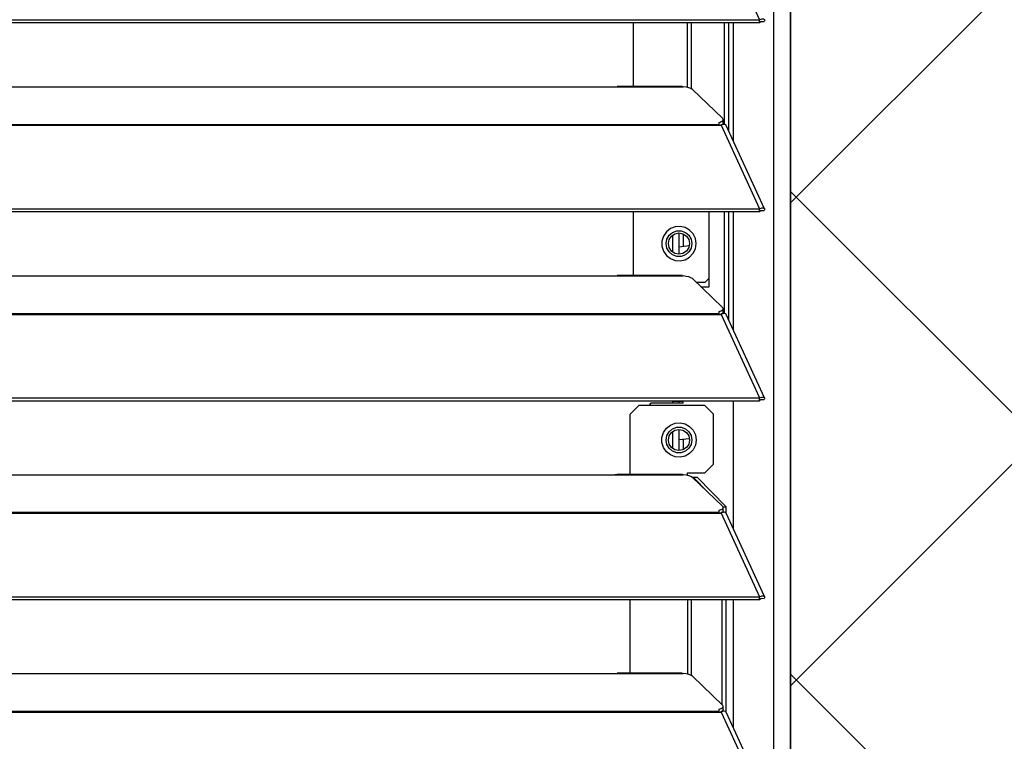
# Model space of a CAD drawing. Header units: millimetres. Extents: x 0 to 39025, y -31299 to 8400.
# Tile 120 of 256: x 16393 to 16622, y -24817 to -24649. Entities that reach past the tile are written whole.
import ezdxf

# ---------------------------------------------------------------- set-up
doc = ezdxf.new("R2010")
doc.units = ezdxf.units.MM
for name, color, linetype in [('ODMIKI funkcionalni', 253, 'Continuous'), ('ODMIKI varnostni', 252, 'Continuous'), ('SREDNJICE_IN_TOCKE', 252, 'Continuous')]:
    doc.layers.add(name, color=color, linetype=linetype)

# ---------------------------------------------------------------- blocks, each defined once
blk = doc.blocks.new('*U59')
at = {"lineweight": 25}
for points in [[(1146.1, 17.6), (1146.1, 17.6), (1146.1, 1243.27), (1146.1, 1243.27)], [(1150, 17.6), (1150, 17.6), (1150, 1242.58), (1150, 1242.58)], [(1133.89, 656.46), (1133.89, 656.46), (1142.81, 637.04), (1142.81, 637.04)], [(7.21, 637.03), (7.21, 637.03), (1142.79, 637.03), (1142.79, 637.03)], [(1142.81, 637.04), (1142.81, 637.04), (1142.79, 637.03), (1142.79, 637.03)], [(1142.79, 636.38), (1142.79, 636.38), (1142.79, 637.03), (1142.79, 637.03)], [(1142.81, 636.39), (1142.81, 636.39), (1142.81, 637.04), (1142.81, 637.04)], [(7.21, 636.38), (7.21, 636.38), (1142.79, 636.38), (1142.79, 636.38)], [(1113.49, 621.5), (1113.49, 621.5), (1113.49, 636.38), (1113.49, 636.38)], [(1126.04, 621.27), (1126.04, 621.27), (1126.04, 636.38), (1126.04, 636.38)], [(1126.99, 620.91), (1126.99, 620.91), (1126.99, 636.38), (1126.99, 636.38)], [(1134.67, 612.7), (1134.67, 612.7), (1134.67, 636.38), (1134.67, 636.38)], [(1135.61, 611.26), (1135.61, 611.26), (1135.61, 636.38), (1135.61, 636.38)], [(1136.71, 608.87), (1136.71, 608.87), (1136.71, 636.38), (1136.71, 636.38)], [(1142.81, 636.39), (1142.81, 636.39), (1142.79, 636.38), (1142.79, 636.38)], [(1143.19, 636.69), (1143.19, 636.69), (1143.13, 636.67), (1143.13, 636.67)], [(1143.13, 636.67), (1143.13, 636.67), (1143.89, 636.67), (1143.89, 636.67)], [(840, 621.43), (840, 621.43), (1108, 621.43), (1108, 621.43)], [(1108, 621.43), (1108, 621.43), (1125, 621.43), (1125, 621.43)], [(1124.76, 621.5), (1124.76, 621.5), (1109.66, 621.5), (1109.66, 621.5)], [(1127.16, 620.8), (1127.16, 620.8), (1134.16, 614.12), (1134.16, 614.12)], [(16.21, 612.71), (16.21, 612.71), (1133.33, 612.71), (1133.33, 612.71)], [(16.21, 612.49), (16.21, 612.49), (1133.33, 612.49), (1133.33, 612.49)], [(1133.33, 613.14), (1133.33, 613.14), (1133.33, 612.71), (1133.33, 612.71)], [(1133.33, 612.49), (1133.33, 612.49), (1133.89, 612.49), (1133.89, 612.49)], [(1133.81, 612.49), (1133.81, 612.49), (1133.77, 612.53), (1133.77, 612.53)], [(1133.89, 612.5), (1133.89, 612.5), (1133.89, 612.49), (1133.89, 612.49)], [(1133.89, 612.49), (1133.89, 612.49), (1133.89, 612.5), (1133.89, 612.5)], [(1133.89, 612.49), (1133.89, 612.49), (1142.81, 593.07), (1142.81, 593.07)], [(1134.39, 612.67), (1134.39, 612.67), (1134.22, 612.84), (1134.22, 612.84)], [(1134.3, 613.06), (1134.3, 613.06), (1134.3, 613.83), (1134.3, 613.83)], [(1143.96, 593.09), (1143.96, 593.09), (1135.06, 612.48), (1135.06, 612.48)], [(7.21, 593.07), (7.21, 593.07), (1142.79, 593.07), (1142.79, 593.07)], [(7.21, 592.41), (7.21, 592.41), (1142.79, 592.41), (1142.79, 592.41)], [(1113.49, 577.53), (1113.49, 577.53), (1113.49, 592.41), (1113.49, 592.41)], [(1131.04, 574.94), (1131.04, 574.94), (1131.04, 592.41), (1131.04, 592.41)], [(1134.67, 568.72), (1134.67, 568.72), (1134.67, 592.41), (1134.67, 592.41)], [(1135.61, 567.29), (1135.61, 567.29), (1135.61, 592.41), (1135.61, 592.41)], [(1136.71, 564.9), (1136.71, 564.9), (1136.71, 592.41), (1136.71, 592.41)], [(1142.81, 593.07), (1142.81, 593.07), (1142.79, 593.07), (1142.79, 593.07)], [(1142.79, 592.41), (1142.79, 592.41), (1142.79, 593.07), (1142.79, 593.07)], [(1142.81, 592.41), (1142.81, 592.41), (1142.79, 592.41), (1142.79, 592.41)], [(1142.81, 592.41), (1142.81, 592.41), (1142.81, 593.07), (1142.81, 593.07)], [(1143.19, 592.72), (1143.19, 592.72), (1143.13, 592.7), (1143.13, 592.7)], [(1143.13, 592.7), (1143.13, 592.7), (1143.89, 592.69), (1143.89, 592.69)], [(1122.5, 586.91), (1122.5, 586.91), (1122.5, 583.06), (1122.5, 583.06)], [(1124, 587.46), (1124, 587.46), (1124, 582.51), (1124, 582.51)], [(1125, 587.26), (1125, 587.26), (1125, 584.24), (1125, 584.24)], [(840, 577.45), (840, 577.45), (1108, 577.45), (1108, 577.45)], [(1108, 577.45), (1108, 577.45), (1125, 577.45), (1125, 577.45)], [(1124.76, 577.53), (1124.76, 577.53), (1109.66, 577.53), (1109.66, 577.53)], [(1127.16, 576.83), (1127.16, 576.83), (1134.16, 570.15), (1134.16, 570.15)], [(1130.04, 575.94), (1130.04, 575.94), (1128.09, 575.94), (1128.09, 575.94)], [(1129.14, 574.94), (1129.14, 574.94), (1131.04, 574.94), (1131.04, 574.94)], [(1130.04, 575.94), (1130.04, 575.94), (1131.04, 576.95), (1131.04, 576.95)], [(16.21, 568.74), (16.21, 568.74), (1133.33, 568.74), (1133.33, 568.74)], [(16.21, 568.52), (16.21, 568.52), (1133.33, 568.52), (1133.33, 568.52)], [(1133.33, 569.17), (1133.33, 569.17), (1133.33, 568.74), (1133.33, 568.74)], [(1133.33, 568.52), (1133.33, 568.52), (1133.89, 568.52), (1133.89, 568.52)], [(1133.81, 568.52), (1133.81, 568.52), (1133.77, 568.56), (1133.77, 568.56)], [(1133.89, 568.52), (1133.89, 568.52), (1142.81, 549.09), (1142.81, 549.09)], [(1133.89, 568.52), (1133.89, 568.52), (1133.89, 568.52), (1133.89, 568.52)], [(1133.89, 568.52), (1133.89, 568.52), (1133.89, 568.52), (1133.89, 568.52)], [(1134.39, 568.69), (1134.39, 568.69), (1134.22, 568.86), (1134.22, 568.86)], [(1134.3, 569.09), (1134.3, 569.09), (1134.3, 569.85), (1134.3, 569.85)], [(1143.96, 549.11), (1143.96, 549.11), (1135.06, 568.5), (1135.06, 568.5)], [(7.21, 549.09), (7.21, 549.09), (1142.79, 549.09), (1142.79, 549.09)], [(7.21, 548.44), (7.21, 548.44), (1142.79, 548.44), (1142.79, 548.44)], [(1117.5, 547.85), (1117.5, 547.85), (1117, 547.35), (1117, 547.35)], [(1125, 547.85), (1125, 547.85), (1117.5, 547.85), (1117.5, 547.85)], [(1122.5, 548.44), (1122.5, 548.44), (1122.5, 548.35), (1122.5, 548.35)], [(1122.5, 548.35), (1122.5, 548.35), (1122.5, 547.85), (1122.5, 547.85)], [(1124, 548.35), (1124, 548.35), (1124, 547.85), (1124, 547.85)], [(1125, 548.44), (1125, 548.44), (1125, 548.35), (1125, 548.35)], [(1125, 547.85), (1125, 547.85), (1125, 548.35), (1125, 548.35)], [(1136.71, 518.67), (1136.71, 518.67), (1136.71, 548.44), (1136.71, 548.44)], [(1142.81, 549.09), (1142.81, 549.09), (1142.79, 549.09), (1142.79, 549.09)], [(1142.79, 548.44), (1142.79, 548.44), (1142.79, 549.09), (1142.79, 549.09)], [(1142.81, 548.44), (1142.81, 548.44), (1142.79, 548.44), (1142.79, 548.44)], [(1142.81, 548.44), (1142.81, 548.44), (1142.81, 549.09), (1142.81, 549.09)], [(1143.19, 548.74), (1143.19, 548.74), (1143.13, 548.72), (1143.13, 548.72)], [(1143.13, 548.72), (1143.13, 548.72), (1143.89, 548.72), (1143.89, 548.72)], [(1114.69, 547.35), (1114.69, 547.35), (1112.69, 545.34), (1112.69, 545.34)], [(1112.69, 531.29), (1112.69, 531.29), (1112.69, 545.34), (1112.69, 545.34)], [(1130.04, 547.35), (1130.04, 547.35), (1114.69, 547.35), (1114.69, 547.35)], [(1132.04, 545.34), (1132.04, 545.34), (1130.04, 547.35), (1130.04, 547.35)], [(1132.04, 533.67), (1132.04, 533.67), (1132.04, 545.34), (1132.04, 545.34)], [(1122.5, 541.23), (1122.5, 541.23), (1122.5, 537.37), (1122.5, 537.37)], [(1124, 541.78), (1124, 541.78), (1124, 536.84), (1124, 536.84)], [(1124, 539.45), (1124, 539.45), (1126.48, 539.65), (1126.48, 539.65)], [(1125, 539.49), (1125, 539.49), (1125, 537.03), (1125, 537.03)], [(1126.04, 531.67), (1126.04, 531.67), (1130.04, 531.67), (1130.04, 531.67)], [(1126.04, 531.06), (1126.04, 531.06), (1126.04, 531.67), (1126.04, 531.67)], [(1130.04, 531.67), (1130.04, 531.67), (1132.04, 533.67), (1132.04, 533.67)], [(840, 531.21), (840, 531.21), (1108, 531.21), (1108, 531.21)], [(1108, 531.21), (1108, 531.21), (1125, 531.21), (1125, 531.21)], [(1124.76, 531.29), (1124.76, 531.29), (1109.66, 531.29), (1109.66, 531.29)], [(1127.16, 530.6), (1127.16, 530.6), (1134.16, 523.91), (1134.16, 523.91)], [(1130.72, 527.2), (1130.72, 527.2), (1127.34, 530.66), (1127.34, 530.66)], [(1127.34, 530.66), (1127.34, 530.66), (1128.29, 530.66), (1128.29, 530.66)], [(1135.03, 523.75), (1135.03, 523.75), (1128.29, 530.66), (1128.29, 530.66)], [(184.7, 522.5), (184.7, 522.5), (1133.33, 522.5), (1133.33, 522.5)], [(184.7, 522.28), (184.7, 522.28), (1133.33, 522.28), (1133.33, 522.28)], [(1133.33, 522.94), (1133.33, 522.94), (1133.33, 522.5), (1133.33, 522.5)], [(1133.33, 522.28), (1133.33, 522.28), (1133.89, 522.28), (1133.89, 522.28)], [(1133.81, 522.28), (1133.81, 522.28), (1133.77, 522.33), (1133.77, 522.33)], [(1133.89, 522.28), (1133.89, 522.28), (1142.81, 502.86), (1142.81, 502.86)], [(1133.89, 522.28), (1133.89, 522.28), (1133.89, 522.28), (1133.89, 522.28)], [(1133.89, 522.28), (1133.89, 522.28), (1133.89, 522.28), (1133.89, 522.28)], [(1134.39, 522.45), (1134.39, 522.45), (1134.22, 522.63), (1134.22, 522.63)], [(1134.27, 523.75), (1134.27, 523.75), (1135.03, 523.75), (1135.03, 523.75)], [(1134.3, 522.86), (1134.3, 522.86), (1134.3, 523.62), (1134.3, 523.62)], [(1135.03, 522.26), (1135.03, 522.26), (1135.03, 523.75), (1135.03, 523.75)], [(1143.96, 502.88), (1143.96, 502.88), (1135.06, 522.27), (1135.06, 522.27)], [(184.7, 502.85), (184.7, 502.85), (1142.79, 502.85), (1142.79, 502.85)], [(184.7, 502.2), (184.7, 502.2), (1142.79, 502.2), (1142.79, 502.2)], [(1112.69, 485.06), (1112.69, 485.06), (1112.69, 502.2), (1112.69, 502.2)], [(1126.04, 502.2), (1126.04, 502.2), (1126.04, 484.83), (1126.04, 484.83)], [(1126.98, 484.48), (1126.98, 484.48), (1126.98, 502.2), (1126.98, 502.2)], [(1134.08, 477.75), (1134.08, 477.75), (1134.08, 502.2), (1134.08, 502.2)], [(1135.03, 476.03), (1135.03, 476.03), (1135.03, 502.2), (1135.03, 502.2)], [(1136.71, 472.43), (1136.71, 472.43), (1136.71, 502.2), (1136.71, 502.2)], [(1142.81, 502.86), (1142.81, 502.86), (1142.79, 502.85), (1142.79, 502.85)], [(1142.79, 502.2), (1142.79, 502.2), (1142.79, 502.85), (1142.79, 502.85)], [(1142.81, 502.2), (1142.81, 502.2), (1142.79, 502.2), (1142.79, 502.2)], [(1142.81, 502.2), (1142.81, 502.2), (1142.81, 502.86), (1142.81, 502.86)], [(1143.19, 502.51), (1143.19, 502.51), (1143.13, 502.49), (1143.13, 502.49)], [(1143.13, 502.49), (1143.13, 502.49), (1143.89, 502.48), (1143.89, 502.48)], [(840, 484.97), (840, 484.97), (1108, 484.97), (1108, 484.97)], [(1108, 484.97), (1108, 484.97), (1125, 484.97), (1125, 484.97)], [(1124.76, 485.06), (1124.76, 485.06), (1109.66, 485.06), (1109.66, 485.06)], [(1127.16, 484.36), (1127.16, 484.36), (1134.16, 477.67), (1134.16, 477.67)], [(1133.33, 476.7), (1133.33, 476.7), (1133.33, 476.27), (1133.33, 476.27)], [(1134.3, 476.62), (1134.3, 476.62), (1134.3, 477.39), (1134.3, 477.39)], [(184.7, 476.27), (184.7, 476.27), (1133.33, 476.27), (1133.33, 476.27)], [(184.7, 476.05), (184.7, 476.05), (1133.33, 476.05), (1133.33, 476.05)], [(1133.33, 476.05), (1133.33, 476.05), (1133.89, 476.05), (1133.89, 476.05)], [(1133.81, 476.05), (1133.81, 476.05), (1133.77, 476.09), (1133.77, 476.09)], [(1133.89, 476.05), (1133.89, 476.05), (1142.81, 456.62), (1142.81, 456.62)], [(1133.89, 476.05), (1133.89, 476.05), (1133.89, 476.05), (1133.89, 476.05)], [(1133.89, 476.05), (1133.89, 476.05), (1133.89, 476.05), (1133.89, 476.05)], [(1134.39, 476.22), (1134.39, 476.22), (1134.22, 476.39), (1134.22, 476.39)], [(1143.96, 456.64), (1143.96, 456.64), (1135.06, 476.03), (1135.06, 476.03)]]:
    blk.add_open_spline(points, degree=3, dxfattribs=at)
for points, knots in [([(1142.81, 637.04), (1142.81, 637.04), (1143.3, 637.25), (1143.3, 637.25), (1143.3, 637.25), (1143.71, 637.25), (1143.71, 637.25), (1143.71, 637.25), (1143.95, 637.08), (1143.95, 637.08), (1143.95, 637.08), (1143.97, 636.81), (1143.97, 636.81), (1143.97, 636.81), (1143.89, 636.67), (1143.89, 636.67)], [0, 0, 0, 0, 1, 1, 1, 2, 2, 2, 3, 3, 3, 4, 4, 4, 5, 5, 5, 5]), ([(1142.81, 636.39), (1142.81, 636.39), (1143.06, 636.64), (1143.06, 636.64), (1143.06, 636.64), (1143.22, 636.72), (1143.22, 636.72), (1143.22, 636.72), (1143.21, 636.71), (1143.21, 636.71)], [0, 0, 0, 0, 1, 1, 1, 2, 2, 2, 3, 3, 3, 3]), ([(1108, 621.43), (1108, 621.43), (1109.12, 621.47), (1109.12, 621.47), (1109.12, 621.47), (1109.66, 621.47), (1109.66, 621.47)], [0, 0, 0, 0, 1, 1, 1, 2, 2, 2, 2]), ([(1124.76, 621.47), (1124.76, 621.47), (1124.88, 621.48), (1124.88, 621.48), (1124.88, 621.48), (1124.96, 621.45), (1124.96, 621.45), (1124.96, 621.45), (1125, 621.43), (1125, 621.43)], [0, 0, 0, 0, 1, 1, 1, 2, 2, 2, 3, 3, 3, 3]), ([(1127.16, 620.8), (1127.16, 620.8), (1126.84, 621.02), (1126.84, 621.02), (1126.84, 621.02), (1126.34, 621.2), (1126.34, 621.2), (1126.34, 621.2), (1125.71, 621.34), (1125.71, 621.34), (1125.71, 621.34), (1125, 621.43), (1125, 621.43)], [0, 0, 0, 0, 1, 1, 1, 2, 2, 2, 3, 3, 3, 4, 4, 4, 4]), ([(1133.33, 613.14), (1133.33, 613.14), (1133.63, 613.24), (1133.63, 613.24), (1133.63, 613.24), (1133.88, 613.35), (1133.88, 613.35), (1133.88, 613.35), (1134.07, 613.47), (1134.07, 613.47), (1134.07, 613.47), (1134.21, 613.6), (1134.21, 613.6), (1134.21, 613.6), (1134.29, 613.72), (1134.29, 613.72), (1134.29, 613.72), (1134.3, 613.86), (1134.3, 613.86), (1134.3, 613.86), (1134.26, 613.99), (1134.26, 613.99), (1134.26, 613.99), (1134.16, 614.12), (1134.16, 614.12)], [0, 0, 0, 0, 1, 1, 1, 2, 2, 2, 3, 3, 3, 4, 4, 4, 5, 5, 5, 6, 6, 6, 7, 7, 7, 8, 8, 8, 8]), ([(1133.33, 612.71), (1133.33, 612.71), (1133.33, 612.7), (1133.33, 612.7), (1133.33, 612.7), (1133.33, 612.67), (1133.33, 612.67), (1133.33, 612.67), (1133.33, 612.65), (1133.33, 612.65), (1133.33, 612.65), (1133.33, 612.62), (1133.33, 612.62), (1133.33, 612.62), (1133.33, 612.59), (1133.33, 612.59), (1133.33, 612.59), (1133.33, 612.56), (1133.33, 612.56), (1133.33, 612.56), (1133.33, 612.53), (1133.33, 612.53), (1133.33, 612.53), (1133.33, 612.49), (1133.33, 612.49)], [0, 0, 0, 0, 1, 1, 1, 2, 2, 2, 3, 3, 3, 4, 4, 4, 5, 5, 5, 6, 6, 6, 7, 7, 7, 8, 8, 8, 8]), ([(1134.3, 613.06), (1134.3, 613.06), (1134.29, 612.96), (1134.29, 612.96), (1134.29, 612.96), (1134.21, 612.83), (1134.21, 612.83), (1134.21, 612.83), (1134.07, 612.7), (1134.07, 612.7), (1134.07, 612.7), (1133.88, 612.58), (1133.88, 612.58), (1133.88, 612.58), (1133.67, 612.49), (1133.67, 612.49)], [0, 0, 0, 0, 1, 1, 1, 2, 2, 2, 3, 3, 3, 4, 4, 4, 5, 5, 5, 5]), ([(1135.04, 612.46), (1135.04, 612.46), (1134.95, 612.61), (1134.95, 612.61), (1134.95, 612.61), (1134.62, 612.7), (1134.62, 612.7), (1134.62, 612.7), (1134.17, 612.62), (1134.17, 612.62), (1134.17, 612.62), (1133.89, 612.5), (1133.89, 612.5)], [0, 0, 0, 0, 1, 1, 1, 2, 2, 2, 3, 3, 3, 4, 4, 4, 4]), ([(1142.81, 593.07), (1142.81, 593.07), (1143.3, 593.27), (1143.3, 593.27), (1143.3, 593.27), (1143.71, 593.27), (1143.71, 593.27), (1143.71, 593.27), (1143.95, 593.12), (1143.95, 593.12), (1143.95, 593.12), (1143.97, 592.84), (1143.97, 592.84), (1143.97, 592.84), (1143.89, 592.69), (1143.89, 592.69)], [0, 0, 0, 0, 1, 1, 1, 2, 2, 2, 3, 3, 3, 4, 4, 4, 5, 5, 5, 5]), ([(1142.81, 592.41), (1142.81, 592.41), (1143.06, 592.67), (1143.06, 592.67), (1143.06, 592.67), (1143.22, 592.75), (1143.22, 592.75), (1143.22, 592.75), (1143.21, 592.74), (1143.21, 592.74)], [0, 0, 0, 0, 1, 1, 1, 2, 2, 2, 3, 3, 3, 3]), ([(1128.04, 584.99), (1128.04, 584.99), (1127.87, 583.8), (1127.87, 583.8), (1127.87, 583.8), (1127.34, 582.73), (1127.34, 582.73), (1127.34, 582.73), (1126.53, 581.85), (1126.53, 581.85), (1126.53, 581.85), (1125.5, 581.24), (1125.5, 581.24), (1125.5, 581.24), (1124.34, 580.98), (1124.34, 580.98), (1124.34, 580.98), (1123.15, 581.07), (1123.15, 581.07), (1123.15, 581.07), (1122.04, 581.51), (1122.04, 581.51), (1122.04, 581.51), (1121.11, 582.25), (1121.11, 582.25), (1121.11, 582.25), (1120.44, 583.24), (1120.44, 583.24), (1120.44, 583.24), (1120.08, 584.39), (1120.08, 584.39), (1120.08, 584.39), (1120.08, 585.58), (1120.08, 585.58), (1120.08, 585.58), (1120.44, 586.73), (1120.44, 586.73), (1120.44, 586.73), (1121.11, 587.72), (1121.11, 587.72), (1121.11, 587.72), (1122.04, 588.47), (1122.04, 588.47), (1122.04, 588.47), (1123.15, 588.91), (1123.15, 588.91), (1123.15, 588.91), (1124.34, 588.99), (1124.34, 588.99), (1124.34, 588.99), (1125.5, 588.73), (1125.5, 588.73), (1125.5, 588.73), (1126.53, 588.13), (1126.53, 588.13), (1126.53, 588.13), (1127.34, 587.25), (1127.34, 587.25), (1127.34, 587.25), (1127.87, 586.17), (1127.87, 586.17), (1127.87, 586.17), (1128.04, 584.99), (1128.04, 584.99)], [0, 0, 0, 0, 1, 1, 1, 2, 2, 2, 3, 3, 3, 4, 4, 4, 5, 5, 5, 6, 6, 6, 7, 7, 7, 8, 8, 8, 9, 9, 9, 10, 10, 10, 11, 11, 11, 12, 12, 12, 13, 13, 13, 14, 14, 14, 15, 15, 15, 16, 16, 16, 17, 17, 17, 18, 18, 18, 19, 19, 19, 20, 20, 20, 21, 21, 21, 21]), ([(1127.04, 584.99), (1127.04, 584.99), (1126.86, 586.02), (1126.86, 586.02), (1126.86, 586.02), (1126.34, 586.92), (1126.34, 586.92), (1126.34, 586.92), (1125.54, 587.6), (1125.54, 587.6), (1125.54, 587.6), (1124.56, 587.96), (1124.56, 587.96), (1124.56, 587.96), (1123.52, 587.96), (1123.52, 587.96), (1123.52, 587.96), (1122.54, 587.6), (1122.54, 587.6), (1122.54, 587.6), (1121.74, 586.92), (1121.74, 586.92), (1121.74, 586.92), (1121.22, 586.02), (1121.22, 586.02), (1121.22, 586.02), (1121.04, 584.99), (1121.04, 584.99), (1121.04, 584.99), (1121.22, 583.95), (1121.22, 583.95), (1121.22, 583.95), (1121.74, 583.05), (1121.74, 583.05), (1121.74, 583.05), (1122.54, 582.38), (1122.54, 582.38), (1122.54, 582.38), (1123.52, 582.02), (1123.52, 582.02), (1123.52, 582.02), (1124.56, 582.02), (1124.56, 582.02), (1124.56, 582.02), (1125.54, 582.38), (1125.54, 582.38), (1125.54, 582.38), (1126.34, 583.05), (1126.34, 583.05), (1126.34, 583.05), (1126.86, 583.95), (1126.86, 583.95), (1126.86, 583.95), (1127.04, 584.99), (1127.04, 584.99)], [0, 0, 0, 0, 1, 1, 1, 2, 2, 2, 3, 3, 3, 4, 4, 4, 5, 5, 5, 6, 6, 6, 7, 7, 7, 8, 8, 8, 9, 9, 9, 10, 10, 10, 11, 11, 11, 12, 12, 12, 13, 13, 13, 14, 14, 14, 15, 15, 15, 16, 16, 16, 17, 17, 17, 18, 18, 18, 18]), ([(1126.5, 584.99), (1126.5, 584.99), (1126.31, 585.93), (1126.31, 585.93), (1126.31, 585.93), (1125.78, 586.73), (1125.78, 586.73), (1125.78, 586.73), (1124.98, 587.27), (1124.98, 587.27), (1124.98, 587.27), (1124.04, 587.46), (1124.04, 587.46), (1124.04, 587.46), (1123.1, 587.27), (1123.1, 587.27), (1123.1, 587.27), (1122.3, 586.73), (1122.3, 586.73), (1122.3, 586.73), (1121.77, 585.93), (1121.77, 585.93), (1121.77, 585.93), (1121.58, 584.99), (1121.58, 584.99), (1121.58, 584.99), (1121.77, 584.05), (1121.77, 584.05), (1121.77, 584.05), (1122.3, 583.24), (1122.3, 583.24), (1122.3, 583.24), (1123.1, 582.7), (1123.1, 582.7), (1123.1, 582.7), (1124.04, 582.51), (1124.04, 582.51), (1124.04, 582.51), (1124.98, 582.7), (1124.98, 582.7), (1124.98, 582.7), (1125.78, 583.24), (1125.78, 583.24), (1125.78, 583.24), (1126.31, 584.05), (1126.31, 584.05), (1126.31, 584.05), (1126.5, 584.99), (1126.5, 584.99)], [0, 0, 0, 0, 1, 1, 1, 2, 2, 2, 3, 3, 3, 4, 4, 4, 5, 5, 5, 6, 6, 6, 7, 7, 7, 8, 8, 8, 9, 9, 9, 10, 10, 10, 11, 11, 11, 12, 12, 12, 13, 13, 13, 14, 14, 14, 15, 15, 15, 16, 16, 16, 16]), ([(1126.46, 584.53), (1126.46, 584.53), (1125.87, 584.38), (1125.87, 584.38), (1125.87, 584.38), (1124, 584.18), (1124, 584.18)], [0, 0, 0, 0, 1, 1, 1, 2, 2, 2, 2]), ([(1108, 577.45), (1108, 577.45), (1109.12, 577.5), (1109.12, 577.5), (1109.12, 577.5), (1109.66, 577.51), (1109.66, 577.51)], [0, 0, 0, 0, 1, 1, 1, 2, 2, 2, 2]), ([(1124.76, 577.51), (1124.76, 577.51), (1124.88, 577.51), (1124.88, 577.51), (1124.88, 577.51), (1124.96, 577.47), (1124.96, 577.47), (1124.96, 577.47), (1125, 577.45), (1125, 577.45)], [0, 0, 0, 0, 1, 1, 1, 2, 2, 2, 3, 3, 3, 3]), ([(1127.16, 576.83), (1127.16, 576.83), (1126.84, 577.05), (1126.84, 577.05), (1126.84, 577.05), (1126.34, 577.23), (1126.34, 577.23), (1126.34, 577.23), (1125.71, 577.36), (1125.71, 577.36), (1125.71, 577.36), (1125, 577.45), (1125, 577.45)], [0, 0, 0, 0, 1, 1, 1, 2, 2, 2, 3, 3, 3, 4, 4, 4, 4]), ([(1133.33, 569.17), (1133.33, 569.17), (1133.63, 569.27), (1133.63, 569.27), (1133.63, 569.27), (1133.88, 569.37), (1133.88, 569.37), (1133.88, 569.37), (1134.07, 569.49), (1134.07, 569.49), (1134.07, 569.49), (1134.21, 569.62), (1134.21, 569.62), (1134.21, 569.62), (1134.29, 569.75), (1134.29, 569.75), (1134.29, 569.75), (1134.3, 569.88), (1134.3, 569.88), (1134.3, 569.88), (1134.26, 570.02), (1134.26, 570.02), (1134.26, 570.02), (1134.16, 570.15), (1134.16, 570.15)], [0, 0, 0, 0, 1, 1, 1, 2, 2, 2, 3, 3, 3, 4, 4, 4, 5, 5, 5, 6, 6, 6, 7, 7, 7, 8, 8, 8, 8]), ([(1133.33, 568.74), (1133.33, 568.74), (1133.33, 568.72), (1133.33, 568.72), (1133.33, 568.72), (1133.33, 568.7), (1133.33, 568.7), (1133.33, 568.7), (1133.33, 568.67), (1133.33, 568.67), (1133.33, 568.67), (1133.33, 568.64), (1133.33, 568.64), (1133.33, 568.64), (1133.33, 568.61), (1133.33, 568.61), (1133.33, 568.61), (1133.33, 568.59), (1133.33, 568.59), (1133.33, 568.59), (1133.33, 568.55), (1133.33, 568.55), (1133.33, 568.55), (1133.33, 568.52), (1133.33, 568.52)], [0, 0, 0, 0, 1, 1, 1, 2, 2, 2, 3, 3, 3, 4, 4, 4, 5, 5, 5, 6, 6, 6, 7, 7, 7, 8, 8, 8, 8]), ([(1134.3, 569.09), (1134.3, 569.09), (1134.29, 568.98), (1134.29, 568.98), (1134.29, 568.98), (1134.21, 568.85), (1134.21, 568.85), (1134.21, 568.85), (1134.07, 568.73), (1134.07, 568.73), (1134.07, 568.73), (1133.88, 568.61), (1133.88, 568.61), (1133.88, 568.61), (1133.67, 568.52), (1133.67, 568.52)], [0, 0, 0, 0, 1, 1, 1, 2, 2, 2, 3, 3, 3, 4, 4, 4, 5, 5, 5, 5]), ([(1135.04, 568.49), (1135.04, 568.49), (1134.95, 568.63), (1134.95, 568.63), (1134.95, 568.63), (1134.62, 568.73), (1134.62, 568.73), (1134.62, 568.73), (1134.17, 568.65), (1134.17, 568.65), (1134.17, 568.65), (1133.89, 568.52), (1133.89, 568.52)], [0, 0, 0, 0, 1, 1, 1, 2, 2, 2, 3, 3, 3, 4, 4, 4, 4]), ([(1122.5, 548.35), (1122.5, 548.35), (1122.55, 548.35), (1122.55, 548.35), (1122.55, 548.35), (1122.69, 548.35), (1122.69, 548.35), (1122.69, 548.35), (1122.92, 548.35), (1122.92, 548.35), (1122.92, 548.35), (1123.23, 548.35), (1123.23, 548.35), (1123.23, 548.35), (1123.61, 548.35), (1123.61, 548.35), (1123.61, 548.35), (1124.04, 548.35), (1124.04, 548.35), (1124.04, 548.35), (1124.52, 548.35), (1124.52, 548.35), (1124.52, 548.35), (1125, 548.35), (1125, 548.35)], [0, 0, 0, 0, 1, 1, 1, 2, 2, 2, 3, 3, 3, 4, 4, 4, 5, 5, 5, 6, 6, 6, 7, 7, 7, 8, 8, 8, 8]), ([(1142.81, 549.09), (1142.81, 549.09), (1143.3, 549.3), (1143.3, 549.3), (1143.3, 549.3), (1143.71, 549.3), (1143.71, 549.3), (1143.71, 549.3), (1143.95, 549.14), (1143.95, 549.14), (1143.95, 549.14), (1143.97, 548.87), (1143.97, 548.87), (1143.97, 548.87), (1143.89, 548.72), (1143.89, 548.72)], [0, 0, 0, 0, 1, 1, 1, 2, 2, 2, 3, 3, 3, 4, 4, 4, 5, 5, 5, 5]), ([(1142.81, 548.44), (1142.81, 548.44), (1143.06, 548.69), (1143.06, 548.69), (1143.06, 548.69), (1143.22, 548.78), (1143.22, 548.78), (1143.22, 548.78), (1143.21, 548.76), (1143.21, 548.76)], [0, 0, 0, 0, 1, 1, 1, 2, 2, 2, 3, 3, 3, 3]), ([(1128.04, 539.3), (1128.04, 539.3), (1127.87, 540.49), (1127.87, 540.49), (1127.87, 540.49), (1127.34, 541.57), (1127.34, 541.57), (1127.34, 541.57), (1126.53, 542.45), (1126.53, 542.45), (1126.53, 542.45), (1125.5, 543.05), (1125.5, 543.05), (1125.5, 543.05), (1124.34, 543.31), (1124.34, 543.31), (1124.34, 543.31), (1123.15, 543.23), (1123.15, 543.23), (1123.15, 543.23), (1122.04, 542.79), (1122.04, 542.79), (1122.04, 542.79), (1121.11, 542.04), (1121.11, 542.04), (1121.11, 542.04), (1120.44, 541.05), (1120.44, 541.05), (1120.44, 541.05), (1120.08, 539.91), (1120.08, 539.91), (1120.08, 539.91), (1120.08, 538.71), (1120.08, 538.71), (1120.08, 538.71), (1120.44, 537.56), (1120.44, 537.56), (1120.44, 537.56), (1121.11, 536.57), (1121.11, 536.57), (1121.11, 536.57), (1122.04, 535.82), (1122.04, 535.82), (1122.04, 535.82), (1123.15, 535.38), (1123.15, 535.38), (1123.15, 535.38), (1124.34, 535.3), (1124.34, 535.3), (1124.34, 535.3), (1125.5, 535.56), (1125.5, 535.56), (1125.5, 535.56), (1126.53, 536.16), (1126.53, 536.16), (1126.53, 536.16), (1127.34, 537.04), (1127.34, 537.04), (1127.34, 537.04), (1127.87, 538.12), (1127.87, 538.12), (1127.87, 538.12), (1128.04, 539.3), (1128.04, 539.3)], [0, 0, 0, 0, 1, 1, 1, 2, 2, 2, 3, 3, 3, 4, 4, 4, 5, 5, 5, 6, 6, 6, 7, 7, 7, 8, 8, 8, 9, 9, 9, 10, 10, 10, 11, 11, 11, 12, 12, 12, 13, 13, 13, 14, 14, 14, 15, 15, 15, 16, 16, 16, 17, 17, 17, 18, 18, 18, 19, 19, 19, 20, 20, 20, 21, 21, 21, 21]), ([(1127.04, 539.3), (1127.04, 539.3), (1126.86, 540.34), (1126.86, 540.34), (1126.86, 540.34), (1126.34, 541.24), (1126.34, 541.24), (1126.34, 541.24), (1125.54, 541.91), (1125.54, 541.91), (1125.54, 541.91), (1124.56, 542.28), (1124.56, 542.28), (1124.56, 542.28), (1123.52, 542.28), (1123.52, 542.28), (1123.52, 542.28), (1122.54, 541.91), (1122.54, 541.91), (1122.54, 541.91), (1121.74, 541.24), (1121.74, 541.24), (1121.74, 541.24), (1121.22, 540.34), (1121.22, 540.34), (1121.22, 540.34), (1121.04, 539.3), (1121.04, 539.3), (1121.04, 539.3), (1121.22, 538.28), (1121.22, 538.28), (1121.22, 538.28), (1121.74, 537.37), (1121.74, 537.37), (1121.74, 537.37), (1122.54, 536.69), (1122.54, 536.69), (1122.54, 536.69), (1123.52, 536.33), (1123.52, 536.33), (1123.52, 536.33), (1124.56, 536.33), (1124.56, 536.33), (1124.56, 536.33), (1125.54, 536.69), (1125.54, 536.69), (1125.54, 536.69), (1126.34, 537.37), (1126.34, 537.37), (1126.34, 537.37), (1126.86, 538.28), (1126.86, 538.28), (1126.86, 538.28), (1127.04, 539.3), (1127.04, 539.3)], [0, 0, 0, 0, 1, 1, 1, 2, 2, 2, 3, 3, 3, 4, 4, 4, 5, 5, 5, 6, 6, 6, 7, 7, 7, 8, 8, 8, 9, 9, 9, 10, 10, 10, 11, 11, 11, 12, 12, 12, 13, 13, 13, 14, 14, 14, 15, 15, 15, 16, 16, 16, 17, 17, 17, 18, 18, 18, 18]), ([(1126.5, 539.3), (1126.5, 539.3), (1126.31, 540.25), (1126.31, 540.25), (1126.31, 540.25), (1125.78, 541.05), (1125.78, 541.05), (1125.78, 541.05), (1124.98, 541.59), (1124.98, 541.59), (1124.98, 541.59), (1124.04, 541.78), (1124.04, 541.78), (1124.04, 541.78), (1123.1, 541.59), (1123.1, 541.59), (1123.1, 541.59), (1122.3, 541.05), (1122.3, 541.05), (1122.3, 541.05), (1121.77, 540.25), (1121.77, 540.25), (1121.77, 540.25), (1121.58, 539.3), (1121.58, 539.3), (1121.58, 539.3), (1121.77, 538.36), (1121.77, 538.36), (1121.77, 538.36), (1122.3, 537.56), (1122.3, 537.56), (1122.3, 537.56), (1123.1, 537.02), (1123.1, 537.02), (1123.1, 537.02), (1124.04, 536.84), (1124.04, 536.84), (1124.04, 536.84), (1124.98, 537.02), (1124.98, 537.02), (1124.98, 537.02), (1125.78, 537.56), (1125.78, 537.56), (1125.78, 537.56), (1126.31, 538.36), (1126.31, 538.36), (1126.31, 538.36), (1126.5, 539.3), (1126.5, 539.3)], [0, 0, 0, 0, 1, 1, 1, 2, 2, 2, 3, 3, 3, 4, 4, 4, 5, 5, 5, 6, 6, 6, 7, 7, 7, 8, 8, 8, 9, 9, 9, 10, 10, 10, 11, 11, 11, 12, 12, 12, 13, 13, 13, 14, 14, 14, 15, 15, 15, 16, 16, 16, 16]), ([(1108, 531.21), (1108, 531.21), (1109.12, 531.26), (1109.12, 531.26), (1109.12, 531.26), (1109.66, 531.27), (1109.66, 531.27)], [0, 0, 0, 0, 1, 1, 1, 2, 2, 2, 2]), ([(1124.76, 531.27), (1124.76, 531.27), (1124.88, 531.27), (1124.88, 531.27), (1124.88, 531.27), (1124.96, 531.24), (1124.96, 531.24), (1124.96, 531.24), (1125, 531.21), (1125, 531.21)], [0, 0, 0, 0, 1, 1, 1, 2, 2, 2, 3, 3, 3, 3]), ([(1127.16, 530.6), (1127.16, 530.6), (1126.84, 530.81), (1126.84, 530.81), (1126.84, 530.81), (1126.34, 530.99), (1126.34, 530.99), (1126.34, 530.99), (1125.71, 531.13), (1125.71, 531.13), (1125.71, 531.13), (1125, 531.21), (1125, 531.21)], [0, 0, 0, 0, 1, 1, 1, 2, 2, 2, 3, 3, 3, 4, 4, 4, 4]), ([(1133.33, 522.94), (1133.33, 522.94), (1133.63, 523.03), (1133.63, 523.03), (1133.63, 523.03), (1133.88, 523.14), (1133.88, 523.14), (1133.88, 523.14), (1134.07, 523.26), (1134.07, 523.26), (1134.07, 523.26), (1134.21, 523.38), (1134.21, 523.38), (1134.21, 523.38), (1134.29, 523.52), (1134.29, 523.52), (1134.29, 523.52), (1134.3, 523.65), (1134.3, 523.65), (1134.3, 523.65), (1134.26, 523.78), (1134.26, 523.78), (1134.26, 523.78), (1134.16, 523.91), (1134.16, 523.91)], [0, 0, 0, 0, 1, 1, 1, 2, 2, 2, 3, 3, 3, 4, 4, 4, 5, 5, 5, 6, 6, 6, 7, 7, 7, 8, 8, 8, 8]), ([(1133.33, 522.5), (1133.33, 522.5), (1133.33, 522.48), (1133.33, 522.48), (1133.33, 522.48), (1133.33, 522.46), (1133.33, 522.46), (1133.33, 522.46), (1133.33, 522.43), (1133.33, 522.43), (1133.33, 522.43), (1133.33, 522.41), (1133.33, 522.41), (1133.33, 522.41), (1133.33, 522.38), (1133.33, 522.38), (1133.33, 522.38), (1133.33, 522.35), (1133.33, 522.35), (1133.33, 522.35), (1133.33, 522.32), (1133.33, 522.32), (1133.33, 522.32), (1133.33, 522.28), (1133.33, 522.28)], [0, 0, 0, 0, 1, 1, 1, 2, 2, 2, 3, 3, 3, 4, 4, 4, 5, 5, 5, 6, 6, 6, 7, 7, 7, 8, 8, 8, 8]), ([(1134.3, 522.86), (1134.3, 522.86), (1134.29, 522.75), (1134.29, 522.75), (1134.29, 522.75), (1134.21, 522.62), (1134.21, 522.62), (1134.21, 522.62), (1134.07, 522.5), (1134.07, 522.5), (1134.07, 522.5), (1133.88, 522.38), (1133.88, 522.38), (1133.88, 522.38), (1133.67, 522.28), (1133.67, 522.28)], [0, 0, 0, 0, 1, 1, 1, 2, 2, 2, 3, 3, 3, 4, 4, 4, 5, 5, 5, 5]), ([(1135.04, 522.26), (1135.04, 522.26), (1134.95, 522.4), (1134.95, 522.4), (1134.95, 522.4), (1134.62, 522.5), (1134.62, 522.5), (1134.62, 522.5), (1134.17, 522.41), (1134.17, 522.41), (1134.17, 522.41), (1133.89, 522.28), (1133.89, 522.28)], [0, 0, 0, 0, 1, 1, 1, 2, 2, 2, 3, 3, 3, 4, 4, 4, 4]), ([(1142.81, 502.86), (1142.81, 502.86), (1143.3, 503.06), (1143.3, 503.06), (1143.3, 503.06), (1143.71, 503.07), (1143.71, 503.07), (1143.71, 503.07), (1143.95, 502.9), (1143.95, 502.9), (1143.95, 502.9), (1143.97, 502.63), (1143.97, 502.63), (1143.97, 502.63), (1143.89, 502.48), (1143.89, 502.48)], [0, 0, 0, 0, 1, 1, 1, 2, 2, 2, 3, 3, 3, 4, 4, 4, 5, 5, 5, 5]), ([(1142.81, 502.2), (1142.81, 502.2), (1143.06, 502.46), (1143.06, 502.46), (1143.06, 502.46), (1143.22, 502.54), (1143.22, 502.54), (1143.22, 502.54), (1143.21, 502.53), (1143.21, 502.53)], [0, 0, 0, 0, 1, 1, 1, 2, 2, 2, 3, 3, 3, 3]), ([(1108, 484.97), (1108, 484.97), (1109.12, 485.03), (1109.12, 485.03), (1109.12, 485.03), (1109.66, 485.03), (1109.66, 485.03)], [0, 0, 0, 0, 1, 1, 1, 2, 2, 2, 2]), ([(1124.76, 485.03), (1124.76, 485.03), (1124.88, 485.04), (1124.88, 485.04), (1124.88, 485.04), (1124.96, 485), (1124.96, 485), (1124.96, 485), (1125, 484.97), (1125, 484.97)], [0, 0, 0, 0, 1, 1, 1, 2, 2, 2, 3, 3, 3, 3]), ([(1127.16, 484.36), (1127.16, 484.36), (1126.84, 484.58), (1126.84, 484.58), (1126.84, 484.58), (1126.34, 484.75), (1126.34, 484.75), (1126.34, 484.75), (1125.71, 484.9), (1125.71, 484.9), (1125.71, 484.9), (1125, 484.97), (1125, 484.97)], [0, 0, 0, 0, 1, 1, 1, 2, 2, 2, 3, 3, 3, 4, 4, 4, 4]), ([(1133.33, 476.7), (1133.33, 476.7), (1133.63, 476.8), (1133.63, 476.8), (1133.63, 476.8), (1133.88, 476.9), (1133.88, 476.9), (1133.88, 476.9), (1134.07, 477.03), (1134.07, 477.03), (1134.07, 477.03), (1134.21, 477.15), (1134.21, 477.15), (1134.21, 477.15), (1134.29, 477.28), (1134.29, 477.28), (1134.29, 477.28), (1134.3, 477.42), (1134.3, 477.42), (1134.3, 477.42), (1134.26, 477.54), (1134.26, 477.54), (1134.26, 477.54), (1134.16, 477.67), (1134.16, 477.67)], [0, 0, 0, 0, 1, 1, 1, 2, 2, 2, 3, 3, 3, 4, 4, 4, 5, 5, 5, 6, 6, 6, 7, 7, 7, 8, 8, 8, 8]), ([(1134.3, 476.62), (1134.3, 476.62), (1134.29, 476.51), (1134.29, 476.51), (1134.29, 476.51), (1134.21, 476.39), (1134.21, 476.39), (1134.21, 476.39), (1134.07, 476.26), (1134.07, 476.26), (1134.07, 476.26), (1133.88, 476.14), (1133.88, 476.14), (1133.88, 476.14), (1133.67, 476.05), (1133.67, 476.05)], [0, 0, 0, 0, 1, 1, 1, 2, 2, 2, 3, 3, 3, 4, 4, 4, 5, 5, 5, 5]), ([(1133.33, 476.27), (1133.33, 476.27), (1133.33, 476.24), (1133.33, 476.24), (1133.33, 476.24), (1133.33, 476.22), (1133.33, 476.22), (1133.33, 476.22), (1133.33, 476.2), (1133.33, 476.2), (1133.33, 476.2), (1133.33, 476.17), (1133.33, 476.17), (1133.33, 476.17), (1133.33, 476.15), (1133.33, 476.15), (1133.33, 476.15), (1133.33, 476.12), (1133.33, 476.12), (1133.33, 476.12), (1133.33, 476.08), (1133.33, 476.08), (1133.33, 476.08), (1133.33, 476.05), (1133.33, 476.05)], [0, 0, 0, 0, 1, 1, 1, 2, 2, 2, 3, 3, 3, 4, 4, 4, 5, 5, 5, 6, 6, 6, 7, 7, 7, 8, 8, 8, 8]), ([(1135.04, 476.02), (1135.04, 476.02), (1134.95, 476.16), (1134.95, 476.16), (1134.95, 476.16), (1134.62, 476.26), (1134.62, 476.26), (1134.62, 476.26), (1134.17, 476.18), (1134.17, 476.18), (1134.17, 476.18), (1133.89, 476.05), (1133.89, 476.05)], [0, 0, 0, 0, 1, 1, 1, 2, 2, 2, 3, 3, 3, 4, 4, 4, 4])]:
    blk.add_open_spline(points, degree=3, knots=knots, dxfattribs=at)

msp = doc.modelspace()

# ---------------------------------------------------------------- hatches: boundary and pattern name
at = {"layer": 'ODMIKI funkcionalni'}
h = msp.add_hatch(dxfattribs=at)
h.set_pattern_fill('ANSI31', color=256, scale=25)
h.set_pattern_definition([(45, (-1299.93, -34369.42), (-56.1266, 56.1266), [])])
h.paths.add_polyline_path([(15421.96, -25286.44), (15421.96, -24030.86), (16571.96, -24030.86), (16571.96, -25286.44), (17171.96, -25286.44), (17171.96, -23530.86), (15121.96, -23530.86), (15121.96, -25286.44)])
at = {"layer": 'ODMIKI varnostni'}
h = msp.add_hatch(dxfattribs=at)
h.set_pattern_fill('ANSI31', color=256, scale=25, angle=90)
h.set_pattern_definition([(135, (11728.22, -33540.58), (-56.1266, -56.1266), [])])
h.paths.add_polyline_path([(16571.96, -25286.44), (16571.96, -24043.47), (17571.96, -25286.44)])
at = {"layer": 'SREDNJICE_IN_TOCKE'}
h = msp.add_hatch(color=256, dxfattribs=at)
h.dxf.hatch_style = 1
edge = h.paths.add_edge_path()
edge.add_line((17875.2, -23142.87), (15121.98, -23142.87))
edge.add_line((15121.98, -23142.87), (15121.98, -24030.86))
edge.add_line((15121.98, -24030.86), (15421.96, -24030.86))
edge.add_spline(control_points=[(15423.01, -24030.85), (15423.01, -24030.85), (15709.98, -24030.85), (15996.96, -24030.85)], knot_values=[0.5, 0.5, 0.5, 0.5, 1, 1, 1, 1], degree=3, periodic=0)
edge.add_spline(control_points=[(15423.01, -24030.87), (15423.01, -24030.87), (15423.01, -24030.85), (15423.01, -24030.85)], knot_values=[0.00001, 0.00001, 0.00001, 0.00001, 0.99999, 0.99999, 0.99999, 0.99999], degree=3, periodic=0)
edge.add_spline(control_points=[(15423.01, -24030.85), (15423.01, -24030.85), (15709.98, -24030.85), (15996.96, -24030.85)], knot_values=[0.5, 0.5, 0.5, 0.5, 1, 1, 1, 1], degree=3, periodic=0)
edge.add_spline(control_points=[(15996.96, -24030.85), (16283.93, -24030.85), (16570.91, -24030.85), (16570.91, -24030.85)], knot_values=[0, 0, 0, 0, 0.5, 0.5, 0.5, 0.5], degree=3, periodic=0)
edge.add_spline(control_points=[(16571.96, -24031.93), (16571.96, -24031.93), (16571.96, -24033.87), (16571.96, -24035.81)], knot_values=[0.5, 0.5, 0.5, 0.5, 1, 1, 1, 1], degree=3, periodic=0)
edge.add_spline(control_points=[(16571.96, -24035.81), (16571.96, -24037.75), (16571.96, -24039.69), (16571.96, -24039.69)], knot_values=[0, 0, 0, 0, 0.5, 0.5, 0.5, 0.5], degree=3, periodic=0)
edge.add_line((16571.96, -24043.47), (17571.96, -25286.44))
edge.add_line((17571.96, -25286.44), (17875.2, -25286.44))
edge.add_line((17875.2, -25286.44), (17875.2, -23142.87))

# ---------------------------------------------------------------- linework, layer by layer
at = {"layer": 'ODMIKI funkcionalni'}
msp.add_lwpolyline([(15421.96, -25286.44), (15421.96, -24030.86), (16571.96, -24030.86), (16571.96, -25286.44), (17171.96, -25286.44), (17171.96, -23530.86), (15121.96, -23530.86), (15121.96, -25286.44)], close=True, dxfattribs=at)
at = {"layer": 'ODMIKI varnostni'}
msp.add_lwpolyline([(16571.96, -25286.44), (16571.96, -24043.47), (17571.96, -25286.44)], close=True, dxfattribs=at)

# ---------------------------------------------------------------- block references
at = {"color": 1}
msp.add_blockref('*U59', (15421.96, -25286.44), dxfattribs=at)

doc.saveas('drawing.dxf')
